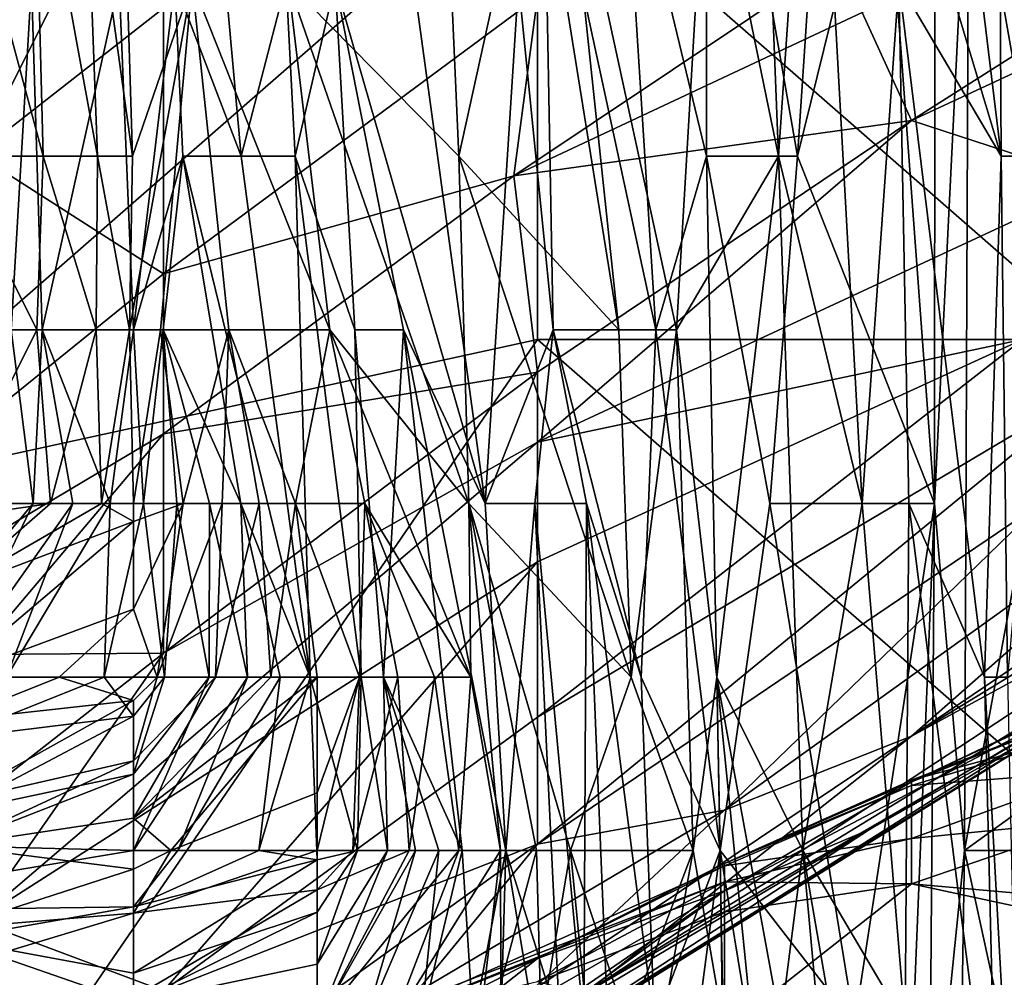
# Model space of a CAD drawing. Extents: x -1.1 to 1.1, y -0.36 to 0.36.
# Tile 104 of 256: x -0.9284 to -0.9048, y 0.1924 to 0.2153. Entities that reach past the tile are written whole.
import ezdxf

# ---------------------------------------------------------------- set-up
doc = ezdxf.new("R2010")
doc.units = 0

msp = doc.modelspace()

# ---------------------------------------------------------------- linework, layer by layer
for points in [[(-0.907428, 0.23276, 0.116607), (-0.904917, 0.21201, 0.131635), (-0.907411, 0.22031, 0.116607)], [(-0.907428, 0.23276, 0.116607), (-0.904958, 0.22031, 0.131635), (-0.904917, 0.21201, 0.131635)], [(-0.928578, 0.207859, 0.056493), (-0.928093, 0.21616, 0.06025), (-0.931478, 0.22861, 0.045221)], [(-0.924204, 0.22446, 0.082792), (-0.92467, 0.21616, 0.079035), (-0.923083, 0.21201, 0.08655)], [(-0.923083, 0.21201, 0.08655), (-0.922002, 0.21616, 0.094064), (-0.924204, 0.22446, 0.082792)], [(-0.918427, 0.22446, 0.056493), (-0.917881, 0.21201, 0.056493), (-0.921961, 0.21616, 0.037707)], [(-0.916053, 0.22031, 0.067764), (-0.917881, 0.21201, 0.056493), (-0.918427, 0.22446, 0.056493)], [(-0.913961, 0.22031, 0.142906), (-0.911959, 0.21201, 0.154178), (-0.911946, 0.22446, 0.154178)], [(-0.911959, 0.21201, 0.154178), (-0.909783, 0.21201, 0.165449), (-0.911946, 0.22446, 0.154178)], [(-0.908957, 0.22446, 0.169206), (-0.911946, 0.22446, 0.154178), (-0.909783, 0.21201, 0.165449)], [(-0.910238, 0.21201, 0.097821), (-0.910563, 0.22031, 0.097821), (-0.909386, 0.22446, 0.105335)], [(-0.909386, 0.22446, 0.105335), (-0.908239, 0.203709, 0.109092), (-0.910238, 0.21201, 0.097821)], [(-0.908957, 0.22446, 0.169206), (-0.909783, 0.21201, 0.165449), (-0.907731, 0.22031, 0.176721)], [(-0.908239, 0.203709, 0.109092), (-0.909386, 0.22446, 0.105335), (-0.907363, 0.21616, 0.116607)], [(-0.908235, 0.215443, 0.658987), (-0.907054, 0.212861, 0.651175), (-0.893641, 0.221385, 0.651175)], [(-0.893641, 0.221385, 0.651175), (-0.907054, 0.212861, 0.651175), (-0.88917, 0.221175, 0.643362)], [(-0.907054, 0.212861, 0.651175), (-0.902583, 0.2114, 0.639456), (-0.88917, 0.221175, 0.643362)], [(-0.930042, 0.22031, 0.007266), (-0.928028, 0.22031, 0.011407), (-0.92781, 0.21201, 0.011407)], [(-0.930042, 0.22031, 0.007266), (-0.92781, 0.21201, 0.011407), (-0.930042, 0.21201, 0.007505)], [(-0.926511, 0.21201, 0.015164), (-0.928028, 0.22031, 0.011407), (-0.926829, 0.22031, 0.015164)], [(-0.928028, 0.22031, 0.011407), (-0.926511, 0.21201, 0.015164), (-0.92781, 0.21201, 0.011407)], [(-0.926829, 0.22031, 0.015164), (-0.925937, 0.22031, 0.018921), (-0.925675, 0.21201, 0.018921)], [(-0.926829, 0.22031, 0.015164), (-0.925675, 0.21201, 0.018921), (-0.926511, 0.21201, 0.015164)], [(-0.925937, 0.22031, 0.018921), (-0.924254, 0.21616, 0.026436), (-0.925675, 0.21201, 0.018921)], [(-0.916053, 0.22031, 0.067764), (-0.914055, 0.207859, 0.075278), (-0.917881, 0.21201, 0.056493)], [(-0.915857, 0.22031, 0.131635), (-0.916453, 0.21616, 0.127878), (-0.915626, 0.207859, 0.131635)], [(-0.916053, 0.22031, 0.067764), (-0.915375, 0.22031, 0.071521), (-0.914055, 0.207859, 0.075278)], [(-0.913961, 0.22031, 0.142906), (-0.915857, 0.22031, 0.131635), (-0.913165, 0.207859, 0.146664)], [(-0.915626, 0.207859, 0.131635), (-0.913165, 0.207859, 0.146664), (-0.915857, 0.22031, 0.131635)], [(-0.915375, 0.22031, 0.071521), (-0.91194, 0.22031, 0.090307), (-0.912673, 0.207859, 0.082792)], [(-0.915375, 0.22031, 0.071521), (-0.912673, 0.207859, 0.082792), (-0.914055, 0.207859, 0.075278)], [(-0.913165, 0.207859, 0.146664), (-0.911959, 0.21201, 0.154178), (-0.913961, 0.22031, 0.142906)], [(-0.910238, 0.21201, 0.097821), (-0.912673, 0.207859, 0.082792), (-0.91194, 0.22031, 0.090307)], [(-0.91194, 0.22031, 0.090307), (-0.910563, 0.22031, 0.097821), (-0.910238, 0.21201, 0.097821)], [(-0.907731, 0.22031, 0.176721), (-0.909783, 0.21201, 0.165449), (-0.906509, 0.203709, 0.184235)], [(-0.906509, 0.203709, 0.184235), (-0.906501, 0.21616, 0.184235), (-0.907731, 0.22031, 0.176721)], [(-0.904917, 0.21201, 0.131635), (-0.907363, 0.21616, 0.116607), (-0.907411, 0.22031, 0.116607)], [(-0.906509, 0.203709, 0.184235), (-0.905683, 0.22031, 0.187992), (-0.906501, 0.21616, 0.184235)], [(-0.905683, 0.22031, 0.187992), (-0.906509, 0.203709, 0.184235), (-0.905786, 0.195409, 0.187992)], [(-0.905786, 0.195409, 0.187992), (-0.903492, 0.207859, 0.191749), (-0.905683, 0.22031, 0.187992)], [(-0.903492, 0.207859, 0.191749), (-0.903704, 0.22031, 0.191665), (-0.905683, 0.22031, 0.187992)], [(-0.901056, 0.22031, 0.154178), (-0.903654, 0.21201, 0.139149), (-0.904958, 0.22031, 0.131635)], [(-0.904958, 0.22031, 0.131635), (-0.903654, 0.21201, 0.139149), (-0.904917, 0.21201, 0.131635)], [(-0.915996, 0.219349, 0.267047), (-0.915996, 0.20763, 0.266678), (-0.93388, 0.203724, 0.266465)], [(-0.93388, 0.203724, 0.266465), (-0.929409, 0.215443, 0.266942), (-0.915996, 0.219349, 0.267047)], [(-0.925733, 0.219349, 0.690237), (-0.930686, 0.215443, 0.690237), (-0.929409, 0.212054, 0.682425)], [(-0.929409, 0.212054, 0.682425), (-0.924938, 0.215547, 0.682425), (-0.925733, 0.219349, 0.690237)], [(-0.915996, 0.219349, 0.267047), (-0.893641, 0.219349, 0.267156), (-0.902583, 0.20763, 0.266855)], [(-0.902583, 0.20763, 0.266855), (-0.915996, 0.20763, 0.266678), (-0.915996, 0.219349, 0.267047)], [(-0.916561, 0.211537, 0.662894), (-0.907054, 0.217898, 0.662894), (-0.915996, 0.21582, 0.670706)], [(-0.916561, 0.211537, 0.662894), (-0.908235, 0.215443, 0.658987), (-0.907054, 0.217898, 0.662894)], [(-0.928093, 0.21616, 0.06025), (-0.928578, 0.207859, 0.056493), (-0.927835, 0.207859, 0.06025)], [(-0.928093, 0.21616, 0.06025), (-0.927835, 0.207859, 0.06025), (-0.925999, 0.21616, 0.071521)], [(-0.925999, 0.21616, 0.071521), (-0.927835, 0.207859, 0.06025), (-0.925653, 0.207859, 0.071521)], [(-0.92467, 0.21616, 0.079035), (-0.925999, 0.21616, 0.071521), (-0.925653, 0.207859, 0.071521)], [(-0.924254, 0.21616, 0.026436), (-0.925012, 0.207859, 0.022678), (-0.925749, 0.207859, 0.018921)], [(-0.925749, 0.207859, 0.018921), (-0.925675, 0.21201, 0.018921), (-0.924254, 0.21616, 0.026436)], [(-0.925653, 0.207859, 0.071521), (-0.924471, 0.21201, 0.079035), (-0.92467, 0.21616, 0.079035)], [(-0.924254, 0.21616, 0.026436), (-0.923379, 0.207859, 0.030193), (-0.925012, 0.207859, 0.022678)], [(-0.92467, 0.21616, 0.079035), (-0.924471, 0.21201, 0.079035), (-0.923083, 0.21201, 0.08655)], [(-0.920958, 0.207859, 0.041464), (-0.924254, 0.21616, 0.026436), (-0.921961, 0.21616, 0.037707)], [(-0.920958, 0.207859, 0.041464), (-0.923379, 0.207859, 0.030193), (-0.924254, 0.21616, 0.026436)], [(-0.922002, 0.21616, 0.094064), (-0.923083, 0.21201, 0.08655), (-0.921793, 0.21201, 0.094064)], [(-0.922002, 0.21616, 0.094064), (-0.921793, 0.21201, 0.094064), (-0.920833, 0.21616, 0.101578)], [(-0.917881, 0.21201, 0.056493), (-0.917637, 0.203709, 0.056493), (-0.921961, 0.21616, 0.037707)], [(-0.921961, 0.21616, 0.037707), (-0.917637, 0.203709, 0.056493), (-0.920958, 0.207859, 0.041464)], [(-0.920833, 0.21616, 0.101578), (-0.921793, 0.21201, 0.094064), (-0.920366, 0.207859, 0.101578)], [(-0.918952, 0.21616, 0.112849), (-0.920833, 0.21616, 0.101578), (-0.917247, 0.203709, 0.120364)], [(-0.920833, 0.21616, 0.101578), (-0.9192, 0.207859, 0.109092), (-0.917247, 0.203709, 0.120364)], [(-0.920366, 0.207859, 0.101578), (-0.9192, 0.207859, 0.109092), (-0.920833, 0.21616, 0.101578)], [(-0.916453, 0.21616, 0.127878), (-0.918952, 0.21616, 0.112849), (-0.917247, 0.203709, 0.120364)], [(-0.916453, 0.21616, 0.127878), (-0.917247, 0.203709, 0.120364), (-0.915626, 0.207859, 0.131635)], [(-0.907363, 0.21616, 0.116607), (-0.907122, 0.203709, 0.116607), (-0.908239, 0.203709, 0.109092)], [(-0.905308, 0.199559, 0.127878), (-0.907363, 0.21616, 0.116607), (-0.904917, 0.21201, 0.131635)], [(-0.907363, 0.21616, 0.116607), (-0.905308, 0.199559, 0.127878), (-0.907122, 0.203709, 0.116607)], [(-0.916561, 0.211537, 0.662894), (-0.915996, 0.21582, 0.670706), (-0.924938, 0.209197, 0.670706)], [(-0.924938, 0.215547, 0.682425), (-0.924938, 0.209197, 0.670706), (-0.915996, 0.21582, 0.670706)], [(-0.924938, 0.209197, 0.670706), (-0.924938, 0.215547, 0.682425), (-0.929409, 0.212054, 0.682425)], [(-0.908235, 0.215443, 0.658987), (-0.916561, 0.211537, 0.662894), (-0.907054, 0.212861, 0.651175)], [(-0.916561, 0.211537, 0.662894), (-0.915996, 0.206844, 0.651175), (-0.907054, 0.212861, 0.651175)], [(-0.915996, 0.205169, 0.647269), (-0.902583, 0.2114, 0.639456), (-0.907054, 0.212861, 0.651175)], [(-0.915996, 0.206844, 0.651175), (-0.915996, 0.205169, 0.647269), (-0.907054, 0.212861, 0.651175)], [(-0.929409, 0.212054, 0.682425), (-0.942822, 0.194719, 0.670706), (-0.924938, 0.209197, 0.670706)], [(-0.930042, 0.21201, 0.007505), (-0.927966, 0.207859, 0.011407), (-0.930408, 0.207859, 0.00765)], [(-0.927966, 0.207859, 0.011407), (-0.930042, 0.21201, 0.007505), (-0.92781, 0.21201, 0.011407)], [(-0.92781, 0.21201, 0.011407), (-0.926544, 0.207859, 0.015164), (-0.927966, 0.207859, 0.011407)], [(-0.92781, 0.21201, 0.011407), (-0.926511, 0.21201, 0.015164), (-0.926544, 0.207859, 0.015164)], [(-0.926511, 0.21201, 0.015164), (-0.925749, 0.207859, 0.018921), (-0.926544, 0.207859, 0.015164)], [(-0.926511, 0.21201, 0.015164), (-0.925675, 0.21201, 0.018921), (-0.925749, 0.207859, 0.018921)], [(-0.924471, 0.21201, 0.079035), (-0.925653, 0.207859, 0.071521), (-0.924944, 0.207859, 0.075278)], [(-0.924471, 0.21201, 0.079035), (-0.924944, 0.207859, 0.075278), (-0.923091, 0.203709, 0.082792)], [(-0.923083, 0.21201, 0.08655), (-0.924471, 0.21201, 0.079035), (-0.921434, 0.199559, 0.090307)], [(-0.923091, 0.203709, 0.082792), (-0.921434, 0.199559, 0.090307), (-0.924471, 0.21201, 0.079035)], [(-0.921793, 0.21201, 0.094064), (-0.923083, 0.21201, 0.08655), (-0.921434, 0.199559, 0.090307)], [(-0.920366, 0.207859, 0.101578), (-0.921793, 0.21201, 0.094064), (-0.920211, 0.199559, 0.097821)], [(-0.921434, 0.199559, 0.090307), (-0.920211, 0.199559, 0.097821), (-0.921793, 0.21201, 0.094064)], [(-0.913761, 0.199559, 0.075278), (-0.917881, 0.21201, 0.056493), (-0.914055, 0.207859, 0.075278)], [(-0.917881, 0.21201, 0.056493), (-0.913761, 0.199559, 0.075278), (-0.917637, 0.203709, 0.056493)], [(-0.911959, 0.21201, 0.154178), (-0.913165, 0.207859, 0.146664), (-0.911628, 0.195409, 0.154178)], [(-0.911712, 0.199559, 0.08655), (-0.912673, 0.207859, 0.082792), (-0.910238, 0.21201, 0.097821)], [(-0.909783, 0.21201, 0.165449), (-0.911959, 0.21201, 0.154178), (-0.910442, 0.203709, 0.161692)], [(-0.911628, 0.195409, 0.154178), (-0.910442, 0.203709, 0.161692), (-0.911959, 0.21201, 0.154178)], [(-0.910238, 0.21201, 0.097821), (-0.909654, 0.195409, 0.097821), (-0.911712, 0.199559, 0.08655)], [(-0.910442, 0.203709, 0.161692), (-0.906509, 0.203709, 0.184235), (-0.909783, 0.21201, 0.165449)], [(-0.910238, 0.21201, 0.097821), (-0.908239, 0.203709, 0.109092), (-0.909654, 0.195409, 0.097821)], [(-0.904917, 0.21201, 0.131635), (-0.904759, 0.199559, 0.131635), (-0.905308, 0.199559, 0.127878)], [(-0.904917, 0.21201, 0.131635), (-0.903654, 0.21201, 0.139149), (-0.904759, 0.199559, 0.131635)], [(-0.916561, 0.211537, 0.662894), (-0.924938, 0.205371, 0.662894), (-0.915996, 0.206844, 0.651175)], [(-0.924938, 0.205371, 0.662894), (-0.916561, 0.211537, 0.662894), (-0.924938, 0.209197, 0.670706)], [(-0.902583, 0.2114, 0.639456), (-0.915996, 0.205169, 0.647269), (-0.904405, 0.20763, 0.631644)], [(-0.907054, 0.198145, 0.596487), (-0.88917, 0.210234, 0.600394), (-0.898112, 0.206016, 0.608206)], [(-0.88917, 0.210234, 0.600394), (-0.907054, 0.198145, 0.596487), (-0.893641, 0.20632, 0.592581)], [(-0.924938, 0.209197, 0.670706), (-0.942822, 0.194719, 0.670706), (-0.924938, 0.205371, 0.662894)], [(-0.930042, 0.203709, 0.010884), (-0.930408, 0.207859, 0.00765), (-0.927966, 0.207859, 0.011407)], [(-0.927638, 0.203709, 0.015164), (-0.930042, 0.203709, 0.010884), (-0.927966, 0.207859, 0.011407)], [(-0.929201, 0.203709, 0.056493), (-0.928052, 0.203709, 0.06025), (-0.928578, 0.207859, 0.056493)], [(-0.927835, 0.207859, 0.06025), (-0.928578, 0.207859, 0.056493), (-0.928052, 0.203709, 0.06025)], [(-0.928052, 0.203709, 0.06025), (-0.927107, 0.203709, 0.064007), (-0.927835, 0.207859, 0.06025)], [(-0.927638, 0.203709, 0.015164), (-0.927966, 0.207859, 0.011407), (-0.926544, 0.207859, 0.015164)], [(-0.925653, 0.207859, 0.071521), (-0.927835, 0.207859, 0.06025), (-0.926216, 0.203709, 0.067764)], [(-0.927107, 0.203709, 0.064007), (-0.926216, 0.203709, 0.067764), (-0.927835, 0.207859, 0.06025)], [(-0.926544, 0.207859, 0.015164), (-0.92642, 0.203709, 0.018921), (-0.927638, 0.203709, 0.015164)], [(-0.92642, 0.203709, 0.018921), (-0.926544, 0.207859, 0.015164), (-0.925749, 0.207859, 0.018921)], [(-0.925652, 0.203709, 0.021719), (-0.92642, 0.203709, 0.018921), (-0.925749, 0.207859, 0.018921)], [(-0.925653, 0.207859, 0.071521), (-0.926216, 0.203709, 0.067764), (-0.925418, 0.203709, 0.071521)], [(-0.925652, 0.203709, 0.021719), (-0.925749, 0.207859, 0.018921), (-0.925012, 0.207859, 0.022678)], [(-0.924944, 0.207859, 0.075278), (-0.925653, 0.207859, 0.071521), (-0.925418, 0.203709, 0.071521)], [(-0.925012, 0.207859, 0.022678), (-0.924467, 0.203709, 0.026436), (-0.925652, 0.203709, 0.021719)], [(-0.925418, 0.203709, 0.071521), (-0.92462, 0.203709, 0.075278), (-0.924944, 0.207859, 0.075278)], [(-0.925012, 0.207859, 0.022678), (-0.923379, 0.207859, 0.030193), (-0.924467, 0.203709, 0.026436)], [(-0.92384, 0.203709, 0.079035), (-0.923091, 0.203709, 0.082792), (-0.924944, 0.207859, 0.075278)], [(-0.92462, 0.203709, 0.075278), (-0.92384, 0.203709, 0.079035), (-0.924944, 0.207859, 0.075278)], [(-0.923379, 0.207859, 0.030193), (-0.923537, 0.203709, 0.030193), (-0.924467, 0.203709, 0.026436)], [(-0.923379, 0.207859, 0.030193), (-0.922653, 0.203709, 0.03395), (-0.923537, 0.203709, 0.030193)], [(-0.920958, 0.207859, 0.041464), (-0.921778, 0.203709, 0.037707), (-0.923379, 0.207859, 0.030193)], [(-0.923379, 0.207859, 0.030193), (-0.921778, 0.203709, 0.037707), (-0.922653, 0.203709, 0.03395)], [(-0.920958, 0.207859, 0.041464), (-0.920123, 0.203709, 0.045221), (-0.921778, 0.203709, 0.037707)], [(-0.917637, 0.203709, 0.056493), (-0.917591, 0.199559, 0.056493), (-0.920958, 0.207859, 0.041464)], [(-0.917591, 0.199559, 0.056493), (-0.920123, 0.203709, 0.045221), (-0.920958, 0.207859, 0.041464)], [(-0.9192, 0.207859, 0.109092), (-0.920366, 0.207859, 0.101578), (-0.919676, 0.199559, 0.101578)], [(-0.920366, 0.207859, 0.101578), (-0.920211, 0.199559, 0.097821), (-0.919676, 0.199559, 0.101578)], [(-0.9192, 0.207859, 0.109092), (-0.919676, 0.199559, 0.101578), (-0.917794, 0.195409, 0.112849)], [(-0.917247, 0.203709, 0.120364), (-0.9192, 0.207859, 0.109092), (-0.916753, 0.195409, 0.120364)], [(-0.9192, 0.207859, 0.109092), (-0.917794, 0.195409, 0.112849), (-0.916753, 0.195409, 0.120364)], [(-0.915626, 0.207859, 0.131635), (-0.917247, 0.203709, 0.120364), (-0.916057, 0.203709, 0.127878)], [(-0.916057, 0.203709, 0.127878), (-0.914823, 0.203709, 0.135392), (-0.915626, 0.207859, 0.131635)], [(-0.913165, 0.207859, 0.146664), (-0.915626, 0.207859, 0.131635), (-0.913516, 0.199559, 0.142906)], [(-0.913516, 0.199559, 0.142906), (-0.915626, 0.207859, 0.131635), (-0.914823, 0.203709, 0.135392)], [(-0.913761, 0.199559, 0.075278), (-0.914055, 0.207859, 0.075278), (-0.912673, 0.207859, 0.082792)], [(-0.912673, 0.207859, 0.082792), (-0.912275, 0.195409, 0.082792), (-0.913761, 0.199559, 0.075278)], [(-0.913516, 0.199559, 0.142906), (-0.911628, 0.195409, 0.154178), (-0.913165, 0.207859, 0.146664)], [(-0.912275, 0.195409, 0.082792), (-0.912673, 0.207859, 0.082792), (-0.911712, 0.199559, 0.08655)], [(-0.903492, 0.207859, 0.191749), (-0.905786, 0.195409, 0.187992), (-0.900044, 0.199559, 0.195506)], [(-0.915996, 0.20763, 0.266678), (-0.929409, 0.188099, 0.266305), (-0.93388, 0.203724, 0.266465)], [(-0.893641, 0.188099, 0.266627), (-0.929409, 0.188099, 0.266305), (-0.915996, 0.20763, 0.266678)], [(-0.904405, 0.20763, 0.631644), (-0.915996, 0.1986, 0.627737), (-0.902583, 0.206561, 0.623831)], [(-0.915996, 0.20231, 0.639456), (-0.904405, 0.20763, 0.631644), (-0.915996, 0.205169, 0.647269)], [(-0.915996, 0.20231, 0.639456), (-0.915996, 0.1986, 0.627737), (-0.904405, 0.20763, 0.631644)], [(-0.902583, 0.20763, 0.266855), (-0.893641, 0.188099, 0.266627), (-0.915996, 0.20763, 0.266678)], [(-0.915996, 0.206844, 0.651175), (-0.924938, 0.20013, 0.651175), (-0.915996, 0.205169, 0.647269)], [(-0.924938, 0.20013, 0.651175), (-0.915996, 0.206844, 0.651175), (-0.924938, 0.205371, 0.662894)], [(-0.915996, 0.1986, 0.627737), (-0.915996, 0.195566, 0.616019), (-0.902583, 0.206561, 0.623831)], [(-0.902583, 0.206561, 0.623831), (-0.915996, 0.195566, 0.616019), (-0.903941, 0.203724, 0.616019)], [(-0.907054, 0.198145, 0.596487), (-0.898112, 0.203016, 0.588675), (-0.893641, 0.20632, 0.592581)], [(-0.907054, 0.198145, 0.596487), (-0.898112, 0.206016, 0.608206), (-0.911525, 0.196374, 0.6043)], [(-0.903941, 0.203724, 0.616019), (-0.911525, 0.196374, 0.6043), (-0.898112, 0.206016, 0.608206)], [(-0.942822, 0.194719, 0.670706), (-0.929409, 0.200097, 0.658987), (-0.924938, 0.205371, 0.662894)], [(-0.924938, 0.205371, 0.662894), (-0.929409, 0.200097, 0.658987), (-0.924938, 0.20013, 0.651175)], [(-0.929409, 0.193731, 0.643362), (-0.915996, 0.20231, 0.639456), (-0.915996, 0.205169, 0.647269)], [(-0.924938, 0.20013, 0.651175), (-0.929409, 0.193731, 0.643362), (-0.915996, 0.205169, 0.647269)], [(-0.92642, 0.203709, 0.018921), (-0.930042, 0.201615, 0.015164), (-0.927638, 0.203709, 0.015164)], [(-0.927638, 0.203709, 0.015164), (-0.930042, 0.201615, 0.015164), (-0.930042, 0.203354, 0.011407)], [(-0.930042, 0.203354, 0.011407), (-0.930042, 0.203709, 0.010884), (-0.927638, 0.203709, 0.015164)], [(-0.927107, 0.203709, 0.064007), (-0.930042, 0.199559, 0.065583), (-0.928689, 0.199559, 0.067764)], [(-0.930042, 0.199559, 0.065583), (-0.927107, 0.203709, 0.064007), (-0.928052, 0.203709, 0.06025)], [(-0.928052, 0.203709, 0.06025), (-0.930042, 0.201347, 0.06025), (-0.930042, 0.199559, 0.065583)], [(-0.930042, 0.201347, 0.06025), (-0.928052, 0.203709, 0.06025), (-0.929201, 0.203709, 0.056493)], [(-0.925652, 0.203275, 0.022678), (-0.930042, 0.201615, 0.015164), (-0.92642, 0.203709, 0.018921)], [(-0.926216, 0.203709, 0.067764), (-0.928689, 0.199559, 0.067764), (-0.926357, 0.199559, 0.071521)], [(-0.927107, 0.203709, 0.064007), (-0.928689, 0.199559, 0.067764), (-0.926216, 0.203709, 0.067764)], [(-0.925652, 0.203709, 0.021719), (-0.925652, 0.203275, 0.022678), (-0.92642, 0.203709, 0.018921)], [(-0.925418, 0.203709, 0.071521), (-0.926357, 0.199559, 0.071521), (-0.924913, 0.199559, 0.075278)], [(-0.926357, 0.199559, 0.071521), (-0.925418, 0.203709, 0.071521), (-0.926216, 0.203709, 0.067764)], [(-0.925652, 0.201183, 0.026436), (-0.924467, 0.203709, 0.026436), (-0.925085, 0.199559, 0.030193)], [(-0.925652, 0.203275, 0.022678), (-0.924467, 0.203709, 0.026436), (-0.925652, 0.201183, 0.026436)], [(-0.925652, 0.203709, 0.021719), (-0.924467, 0.203709, 0.026436), (-0.925652, 0.203275, 0.022678)], [(-0.92462, 0.203709, 0.075278), (-0.925418, 0.203709, 0.071521), (-0.924913, 0.199559, 0.075278)], [(-0.925085, 0.199559, 0.030193), (-0.923537, 0.203709, 0.030193), (-0.923691, 0.199559, 0.03395)], [(-0.924467, 0.203709, 0.026436), (-0.923537, 0.203709, 0.030193), (-0.925085, 0.199559, 0.030193)], [(-0.924913, 0.199559, 0.075278), (-0.923847, 0.199559, 0.079035), (-0.92462, 0.203709, 0.075278)], [(-0.92384, 0.203709, 0.079035), (-0.92462, 0.203709, 0.075278), (-0.923847, 0.199559, 0.079035)], [(-0.923847, 0.199559, 0.079035), (-0.922926, 0.199559, 0.082792), (-0.92384, 0.203709, 0.079035)], [(-0.923091, 0.203709, 0.082792), (-0.92384, 0.203709, 0.079035), (-0.922926, 0.199559, 0.082792)], [(-0.922653, 0.203709, 0.03395), (-0.922371, 0.199559, 0.037707), (-0.923691, 0.199559, 0.03395)], [(-0.922653, 0.203709, 0.03395), (-0.923691, 0.199559, 0.03395), (-0.923537, 0.203709, 0.030193)], [(-0.923091, 0.203709, 0.082792), (-0.922145, 0.199559, 0.08655), (-0.921434, 0.199559, 0.090307)], [(-0.922926, 0.199559, 0.082792), (-0.922145, 0.199559, 0.08655), (-0.923091, 0.203709, 0.082792)], [(-0.922653, 0.203709, 0.03395), (-0.921778, 0.203709, 0.037707), (-0.922371, 0.199559, 0.037707)], [(-0.921262, 0.199559, 0.041323), (-0.922371, 0.199559, 0.037707), (-0.921778, 0.203709, 0.037707)], [(-0.921778, 0.203709, 0.037707), (-0.920252, 0.199559, 0.045221), (-0.921262, 0.199559, 0.041323)], [(-0.920123, 0.203709, 0.045221), (-0.920252, 0.199559, 0.045221), (-0.921778, 0.203709, 0.037707)], [(-0.920123, 0.203709, 0.045221), (-0.919337, 0.199559, 0.048978), (-0.920252, 0.199559, 0.045221)], [(-0.917591, 0.199559, 0.056493), (-0.918463, 0.199559, 0.052735), (-0.920123, 0.203709, 0.045221)], [(-0.920123, 0.203709, 0.045221), (-0.918463, 0.199559, 0.052735), (-0.919337, 0.199559, 0.048978)], [(-0.913761, 0.199559, 0.075278), (-0.915207, 0.195409, 0.067764), (-0.917637, 0.203709, 0.056493)], [(-0.917637, 0.203709, 0.056493), (-0.915207, 0.195409, 0.067764), (-0.916021, 0.195409, 0.064007)], [(-0.917637, 0.203709, 0.056493), (-0.916021, 0.195409, 0.064007), (-0.91688, 0.195409, 0.06025)], [(-0.91688, 0.195409, 0.06025), (-0.917591, 0.199559, 0.056493), (-0.917637, 0.203709, 0.056493)], [(-0.916753, 0.195409, 0.120364), (-0.916057, 0.203709, 0.127878), (-0.917247, 0.203709, 0.120364)], [(-0.916057, 0.203709, 0.127878), (-0.916753, 0.195409, 0.120364), (-0.915462, 0.191259, 0.127878)], [(-0.914823, 0.203709, 0.135392), (-0.916057, 0.203709, 0.127878), (-0.914886, 0.191259, 0.131635)], [(-0.915462, 0.191259, 0.127878), (-0.914886, 0.191259, 0.131635), (-0.916057, 0.203709, 0.127878)], [(-0.903941, 0.203724, 0.616019), (-0.915996, 0.195566, 0.616019), (-0.911525, 0.196374, 0.6043)], [(-0.914823, 0.203709, 0.135392), (-0.914886, 0.191259, 0.131635), (-0.914318, 0.191259, 0.135392)], [(-0.913516, 0.199559, 0.142906), (-0.914823, 0.203709, 0.135392), (-0.913199, 0.191259, 0.142906)], [(-0.914318, 0.191259, 0.135392), (-0.913199, 0.191259, 0.142906), (-0.914823, 0.203709, 0.135392)], [(-0.911628, 0.195409, 0.154178), (-0.90842, 0.191259, 0.172963), (-0.910442, 0.203709, 0.161692)], [(-0.906509, 0.203709, 0.184235), (-0.910442, 0.203709, 0.161692), (-0.90842, 0.191259, 0.172963)], [(-0.908239, 0.203709, 0.109092), (-0.907211, 0.191259, 0.112849), (-0.909654, 0.195409, 0.097821)], [(-0.906509, 0.203709, 0.184235), (-0.90842, 0.191259, 0.172963), (-0.907188, 0.187109, 0.180478)], [(-0.908239, 0.203709, 0.109092), (-0.907122, 0.203709, 0.116607), (-0.907211, 0.191259, 0.112849)], [(-0.907122, 0.203709, 0.116607), (-0.90501, 0.187109, 0.127878), (-0.907211, 0.191259, 0.112849)], [(-0.906509, 0.203709, 0.184235), (-0.907188, 0.187109, 0.180478), (-0.906634, 0.187109, 0.184235)], [(-0.907122, 0.203709, 0.116607), (-0.905308, 0.199559, 0.127878), (-0.90501, 0.187109, 0.127878)], [(-0.906634, 0.187109, 0.184235), (-0.905786, 0.195409, 0.187992), (-0.906509, 0.203709, 0.184235)], [(-0.930042, 0.199559, 0.022153), (-0.925652, 0.203275, 0.022678), (-0.925652, 0.201183, 0.026436)], [(-0.925652, 0.203275, 0.022678), (-0.930042, 0.199559, 0.022153), (-0.930042, 0.201615, 0.015164)], [(-0.914855, 0.192005, 0.588675), (-0.898112, 0.20224, 0.580862), (-0.898112, 0.203016, 0.588675)], [(-0.914855, 0.192005, 0.588675), (-0.898112, 0.203016, 0.588675), (-0.907054, 0.198145, 0.596487)], [(-0.924938, 0.192058, 0.627737), (-0.915996, 0.20231, 0.639456), (-0.929409, 0.193731, 0.643362)], [(-0.924938, 0.192058, 0.627737), (-0.915996, 0.1986, 0.627737), (-0.915996, 0.20231, 0.639456)], [(-0.898112, 0.20224, 0.580862), (-0.914855, 0.192005, 0.588675), (-0.902583, 0.199123, 0.57305)], [(-0.930042, 0.199559, 0.022153), (-0.925652, 0.201183, 0.026436), (-0.927432, 0.199559, 0.026436)], [(-0.927432, 0.199559, 0.026436), (-0.925652, 0.201183, 0.026436), (-0.925085, 0.199559, 0.030193)], [(-0.902583, 0.199172, 0.549612), (-0.907054, 0.197052, 0.5418), (-0.898112, 0.20123, 0.549612)], [(-0.907054, 0.197052, 0.5418), (-0.902583, 0.198841, 0.537894), (-0.898112, 0.20123, 0.549612)], [(-0.929409, 0.200097, 0.658987), (-0.935329, 0.192005, 0.651175), (-0.924938, 0.20013, 0.651175)], [(-0.929409, 0.193731, 0.643362), (-0.924938, 0.20013, 0.651175), (-0.935329, 0.192005, 0.651175)], [(-0.925652, 0.198999, 0.030193), (-0.930042, 0.198515, 0.026436), (-0.927432, 0.199559, 0.026436)], [(-0.927432, 0.199559, 0.026436), (-0.930042, 0.198515, 0.026436), (-0.930042, 0.199559, 0.022153)], [(-0.926357, 0.199559, 0.071521), (-0.930042, 0.198084, 0.071521), (-0.925652, 0.198623, 0.075278)], [(-0.928689, 0.199559, 0.067764), (-0.930042, 0.198084, 0.071521), (-0.926357, 0.199559, 0.071521)], [(-0.925085, 0.199559, 0.030193), (-0.925652, 0.198999, 0.030193), (-0.927432, 0.199559, 0.026436)], [(-0.926357, 0.199559, 0.071521), (-0.925652, 0.198623, 0.075278), (-0.924913, 0.199559, 0.075278)], [(-0.921262, 0.199559, 0.041323), (-0.925652, 0.196189, 0.037707), (-0.922371, 0.199559, 0.037707)], [(-0.923691, 0.199559, 0.03395), (-0.922371, 0.199559, 0.037707), (-0.925652, 0.196189, 0.037707)], [(-0.925652, 0.197559, 0.03395), (-0.923691, 0.199559, 0.03395), (-0.925652, 0.196189, 0.037707)], [(-0.925085, 0.199559, 0.030193), (-0.923691, 0.199559, 0.03395), (-0.925652, 0.197559, 0.03395)], [(-0.925652, 0.198999, 0.030193), (-0.925085, 0.199559, 0.030193), (-0.925652, 0.197559, 0.03395)], [(-0.925652, 0.195409, 0.084354), (-0.924592, 0.195409, 0.08655), (-0.922926, 0.199559, 0.082792)], [(-0.925652, 0.195409, 0.084354), (-0.922926, 0.199559, 0.082792), (-0.923847, 0.199559, 0.079035)], [(-0.923847, 0.199559, 0.079035), (-0.925652, 0.197238, 0.079035), (-0.925652, 0.195409, 0.084354)], [(-0.925652, 0.197238, 0.079035), (-0.923847, 0.199559, 0.079035), (-0.924913, 0.199559, 0.075278)], [(-0.924913, 0.199559, 0.075278), (-0.925652, 0.198623, 0.075278), (-0.925652, 0.197238, 0.079035)], [(-0.925652, 0.196189, 0.037707), (-0.921262, 0.199559, 0.041323), (-0.924765, 0.195409, 0.041464)], [(-0.921262, 0.196787, 0.045221), (-0.924765, 0.195409, 0.041464), (-0.921262, 0.199559, 0.041323)], [(-0.92266, 0.195409, 0.090307), (-0.922145, 0.199559, 0.08655), (-0.924592, 0.195409, 0.08655)], [(-0.922926, 0.199559, 0.082792), (-0.924592, 0.195409, 0.08655), (-0.922145, 0.199559, 0.08655)], [(-0.922145, 0.199559, 0.08655), (-0.92266, 0.195409, 0.090307), (-0.921434, 0.199559, 0.090307)], [(-0.921434, 0.199559, 0.090307), (-0.92266, 0.195409, 0.090307), (-0.921262, 0.195191, 0.094064)], [(-0.920211, 0.199559, 0.097821), (-0.921434, 0.199559, 0.090307), (-0.9203, 0.195409, 0.097821)], [(-0.921262, 0.195191, 0.094064), (-0.9203, 0.195409, 0.097821), (-0.921434, 0.199559, 0.090307)], [(-0.921262, 0.195409, 0.046738), (-0.920252, 0.199559, 0.045221), (-0.920411, 0.195409, 0.048978)], [(-0.921262, 0.196787, 0.045221), (-0.920252, 0.199559, 0.045221), (-0.921262, 0.195409, 0.046738)], [(-0.921262, 0.199559, 0.041323), (-0.920252, 0.199559, 0.045221), (-0.921262, 0.196787, 0.045221)], [(-0.919337, 0.199559, 0.048978), (-0.919061, 0.195409, 0.052735), (-0.920411, 0.195409, 0.048978)], [(-0.920252, 0.199559, 0.045221), (-0.919337, 0.199559, 0.048978), (-0.920411, 0.195409, 0.048978)], [(-0.9203, 0.195409, 0.097821), (-0.919583, 0.195409, 0.101578), (-0.920211, 0.199559, 0.097821)], [(-0.919676, 0.199559, 0.101578), (-0.920211, 0.199559, 0.097821), (-0.919583, 0.195409, 0.101578)], [(-0.919676, 0.199559, 0.101578), (-0.918358, 0.195409, 0.109092), (-0.917794, 0.195409, 0.112849)], [(-0.918914, 0.195409, 0.105335), (-0.918358, 0.195409, 0.109092), (-0.919676, 0.199559, 0.101578)], [(-0.919583, 0.195409, 0.101578), (-0.918914, 0.195409, 0.105335), (-0.919676, 0.199559, 0.101578)], [(-0.919337, 0.199559, 0.048978), (-0.918463, 0.199559, 0.052735), (-0.919061, 0.195409, 0.052735)], [(-0.918463, 0.199559, 0.052735), (-0.917874, 0.195409, 0.056493), (-0.919061, 0.195409, 0.052735)], [(-0.918463, 0.199559, 0.052735), (-0.917591, 0.199559, 0.056493), (-0.917874, 0.195409, 0.056493)], [(-0.917591, 0.199559, 0.056493), (-0.91688, 0.195409, 0.06025), (-0.917874, 0.195409, 0.056493)], [(-0.913761, 0.199559, 0.075278), (-0.912275, 0.195409, 0.082792), (-0.915207, 0.195409, 0.067764)], [(-0.913199, 0.191259, 0.142906), (-0.911628, 0.195409, 0.154178), (-0.913516, 0.199559, 0.142906)], [(-0.912275, 0.195409, 0.082792), (-0.911712, 0.199559, 0.08655), (-0.911556, 0.191259, 0.08655)], [(-0.910187, 0.191259, 0.094064), (-0.911712, 0.199559, 0.08655), (-0.909654, 0.195409, 0.097821)], [(-0.910187, 0.191259, 0.094064), (-0.91087, 0.191259, 0.090307), (-0.911712, 0.199559, 0.08655)], [(-0.911712, 0.199559, 0.08655), (-0.91087, 0.191259, 0.090307), (-0.911556, 0.191259, 0.08655)], [(-0.905786, 0.195409, 0.187992), (-0.903704, 0.195409, 0.191615), (-0.900044, 0.199559, 0.195506)], [(-0.904401, 0.182959, 0.131635), (-0.905308, 0.199559, 0.127878), (-0.904759, 0.199559, 0.131635)], [(-0.90501, 0.187109, 0.127878), (-0.905308, 0.199559, 0.127878), (-0.904401, 0.182959, 0.131635)], [(-0.914855, 0.192005, 0.588675), (-0.915996, 0.19066, 0.576956), (-0.902583, 0.199123, 0.57305)], [(-0.902583, 0.199123, 0.57305), (-0.915996, 0.19066, 0.576956), (-0.902583, 0.199007, 0.561331)], [(-0.911525, 0.19445, 0.545706), (-0.902583, 0.199172, 0.549612), (-0.908057, 0.195912, 0.557425)], [(-0.902583, 0.199172, 0.549612), (-0.911525, 0.19445, 0.545706), (-0.907054, 0.197052, 0.5418)], [(-0.902583, 0.199172, 0.549612), (-0.902583, 0.199007, 0.561331), (-0.908057, 0.195912, 0.557425)], [(-0.930042, 0.198515, 0.026436), (-0.925652, 0.198999, 0.030193), (-0.930042, 0.196555, 0.03395)], [(-0.930042, 0.196555, 0.03395), (-0.925652, 0.198999, 0.030193), (-0.925652, 0.197559, 0.03395)], [(-0.915996, 0.19066, 0.576956), (-0.915996, 0.190745, 0.565237), (-0.902583, 0.199007, 0.561331)], [(-0.915996, 0.190745, 0.565237), (-0.908057, 0.195912, 0.557425), (-0.902583, 0.199007, 0.561331)], [(-0.907054, 0.197052, 0.5418), (-0.907054, 0.197095, 0.537894), (-0.902583, 0.198841, 0.537894)], [(-0.902583, 0.198841, 0.537894), (-0.907054, 0.197095, 0.537894), (-0.902583, 0.198309, 0.533987)], [(-0.925652, 0.197238, 0.079035), (-0.925652, 0.198623, 0.075278), (-0.930042, 0.196304, 0.079035)], [(-0.930042, 0.196304, 0.079035), (-0.925652, 0.198623, 0.075278), (-0.930042, 0.198084, 0.071521)], [(-0.915996, 0.195566, 0.616019), (-0.915996, 0.1986, 0.627737), (-0.924938, 0.192058, 0.627737)], [(-0.907054, 0.197095, 0.537894), (-0.907054, 0.196969, 0.533987), (-0.902583, 0.198309, 0.533987)], [(-0.902583, 0.198309, 0.533987), (-0.907054, 0.196969, 0.533987), (-0.902583, 0.197311, 0.530081)], [(-0.916212, 0.192005, 0.596487), (-0.907054, 0.198145, 0.596487), (-0.911525, 0.196374, 0.6043)], [(-0.914855, 0.192005, 0.588675), (-0.907054, 0.198145, 0.596487), (-0.916212, 0.192005, 0.596487)], [(-0.930042, 0.195526, 0.037707), (-0.925652, 0.197559, 0.03395), (-0.925652, 0.196189, 0.037707)], [(-0.930042, 0.195526, 0.037707), (-0.930042, 0.196555, 0.03395), (-0.925652, 0.197559, 0.03395)], [(-0.925652, 0.195409, 0.084354), (-0.925652, 0.197238, 0.079035), (-0.930042, 0.195523, 0.082792)], [(-0.925652, 0.197238, 0.079035), (-0.930042, 0.196304, 0.079035), (-0.930042, 0.195523, 0.082792)], [(-0.907054, 0.196969, 0.533987), (-0.907054, 0.195703, 0.526175), (-0.902583, 0.197311, 0.530081)], [(-0.902583, 0.196143, 0.526175), (-0.902583, 0.197311, 0.530081), (-0.907054, 0.195703, 0.526175)], [(-0.907054, 0.197052, 0.5418), (-0.911525, 0.195099, 0.533987), (-0.907054, 0.197095, 0.537894)], [(-0.907054, 0.197095, 0.537894), (-0.911525, 0.195099, 0.533987), (-0.907054, 0.196969, 0.533987)], [(-0.911525, 0.195099, 0.533987), (-0.907054, 0.197052, 0.5418), (-0.911525, 0.19445, 0.545706)], [(-0.921262, 0.195409, 0.046738), (-0.924765, 0.195409, 0.041464), (-0.921262, 0.196787, 0.045221)], [(-0.907054, 0.196969, 0.533987), (-0.911525, 0.195047, 0.530081), (-0.907054, 0.195703, 0.526175)], [(-0.911525, 0.195047, 0.530081), (-0.907054, 0.196969, 0.533987), (-0.911525, 0.195099, 0.533987)], [(-0.915996, 0.195566, 0.616019), (-0.918912, 0.192005, 0.608206), (-0.911525, 0.196374, 0.6043)], [(-0.911525, 0.196374, 0.6043), (-0.918912, 0.192005, 0.608206), (-0.916212, 0.192005, 0.596487)], [(-0.930042, 0.195526, 0.037707), (-0.925652, 0.196189, 0.037707), (-0.925652, 0.194967, 0.041464)], [(-0.924765, 0.195409, 0.041464), (-0.925652, 0.194967, 0.041464), (-0.925652, 0.196189, 0.037707)], [(-0.902583, 0.196143, 0.526175), (-0.907054, 0.194617, 0.522269), (-0.88917, 0.193041, 0.514456)], [(-0.907054, 0.195703, 0.526175), (-0.907054, 0.194617, 0.522269), (-0.902583, 0.196143, 0.526175)], [(-0.915996, 0.190745, 0.565237), (-0.915996, 0.191202, 0.553519), (-0.908057, 0.195912, 0.557425)], [(-0.908057, 0.195912, 0.557425), (-0.915996, 0.191202, 0.553519), (-0.911525, 0.19445, 0.545706)], [(-0.911525, 0.194663, 0.526175), (-0.907054, 0.194617, 0.522269), (-0.907054, 0.195703, 0.526175)], [(-0.911525, 0.194663, 0.526175), (-0.907054, 0.195703, 0.526175), (-0.911525, 0.195047, 0.530081)], [(-0.930042, 0.195523, 0.082792), (-0.934431, 0.193947, 0.090307), (-0.925652, 0.195409, 0.084354)], [(-0.934431, 0.193947, 0.090307), (-0.925652, 0.194063, 0.090307), (-0.925652, 0.195409, 0.084354)], [(-0.925652, 0.194967, 0.041464), (-0.930042, 0.193547, 0.045221), (-0.930042, 0.195526, 0.037707)], [(-0.925652, 0.193915, 0.045221), (-0.921262, 0.195409, 0.046738), (-0.921262, 0.194469, 0.048978)], [(-0.921262, 0.195409, 0.046738), (-0.925652, 0.193915, 0.045221), (-0.924765, 0.195409, 0.041464)], [(-0.925652, 0.193915, 0.045221), (-0.925652, 0.194967, 0.041464), (-0.924765, 0.195409, 0.041464)], [(-0.92266, 0.195409, 0.090307), (-0.925652, 0.194063, 0.090307), (-0.921262, 0.195191, 0.094064)], [(-0.924592, 0.195409, 0.08655), (-0.925652, 0.194063, 0.090307), (-0.92266, 0.195409, 0.090307)], [(-0.925652, 0.195409, 0.084354), (-0.925652, 0.194063, 0.090307), (-0.924592, 0.195409, 0.08655)], [(-0.924938, 0.192058, 0.627737), (-0.924938, 0.189136, 0.616019), (-0.915996, 0.195566, 0.616019)], [(-0.915996, 0.195566, 0.616019), (-0.924938, 0.189136, 0.616019), (-0.918912, 0.192005, 0.608206)], [(-0.919061, 0.195409, 0.052735), (-0.917874, 0.195409, 0.056493), (-0.921262, 0.191259, 0.057134)], [(-0.919061, 0.195409, 0.052735), (-0.921262, 0.191259, 0.057134), (-0.921262, 0.194469, 0.048978)], [(-0.921262, 0.194469, 0.048978), (-0.920411, 0.195409, 0.048978), (-0.919061, 0.195409, 0.052735)], [(-0.920411, 0.195409, 0.048978), (-0.921262, 0.194469, 0.048978), (-0.921262, 0.195409, 0.046738)], [(-0.921262, 0.191259, 0.105762), (-0.920134, 0.191259, 0.109092), (-0.918914, 0.195409, 0.105335)], [(-0.921262, 0.191259, 0.105762), (-0.918914, 0.195409, 0.105335), (-0.919583, 0.195409, 0.101578)], [(-0.921262, 0.192692, 0.101578), (-0.921262, 0.191259, 0.105762), (-0.919583, 0.195409, 0.101578)], [(-0.921262, 0.192692, 0.101578), (-0.919583, 0.195409, 0.101578), (-0.9203, 0.195409, 0.097821)], [(-0.9203, 0.195409, 0.097821), (-0.921262, 0.193942, 0.097821), (-0.921262, 0.192692, 0.101578)], [(-0.921262, 0.195191, 0.094064), (-0.921262, 0.193942, 0.097821), (-0.9203, 0.195409, 0.097821)], [(-0.921262, 0.191259, 0.057134), (-0.917874, 0.195409, 0.056493), (-0.919472, 0.191259, 0.06025)], [(-0.918785, 0.191259, 0.112849), (-0.918358, 0.195409, 0.109092), (-0.920134, 0.191259, 0.109092)], [(-0.918914, 0.195409, 0.105335), (-0.920134, 0.191259, 0.109092), (-0.918358, 0.195409, 0.109092)], [(-0.919472, 0.191259, 0.06025), (-0.91688, 0.195409, 0.06025), (-0.917377, 0.191259, 0.064007)], [(-0.91688, 0.195409, 0.06025), (-0.919472, 0.191259, 0.06025), (-0.917874, 0.195409, 0.056493)], [(-0.917794, 0.195409, 0.112849), (-0.918785, 0.191259, 0.112849), (-0.917536, 0.191259, 0.116607)], [(-0.918358, 0.195409, 0.109092), (-0.918785, 0.191259, 0.112849), (-0.917794, 0.195409, 0.112849)], [(-0.916753, 0.195409, 0.120364), (-0.917794, 0.195409, 0.112849), (-0.917536, 0.191259, 0.116607)], [(-0.917536, 0.191259, 0.116607), (-0.916873, 0.191259, 0.119423), (-0.916753, 0.195409, 0.120364)], [(-0.916873, 0.19223, 0.064007), (-0.917377, 0.191259, 0.064007), (-0.91688, 0.195409, 0.06025)], [(-0.916021, 0.195409, 0.064007), (-0.916873, 0.19223, 0.064007), (-0.91688, 0.195409, 0.06025)], [(-0.916753, 0.195409, 0.120364), (-0.916873, 0.191259, 0.119423), (-0.916067, 0.191259, 0.124121)], [(-0.915911, 0.191259, 0.067764), (-0.916873, 0.19223, 0.064007), (-0.916021, 0.195409, 0.064007)], [(-0.916067, 0.191259, 0.124121), (-0.915462, 0.191259, 0.127878), (-0.916753, 0.195409, 0.120364)], [(-0.915911, 0.191259, 0.067764), (-0.916021, 0.195409, 0.064007), (-0.915207, 0.195409, 0.067764)], [(-0.915207, 0.195409, 0.067764), (-0.914798, 0.191259, 0.071521), (-0.915911, 0.191259, 0.067764)], [(-0.912275, 0.195409, 0.082792), (-0.913844, 0.191259, 0.075278), (-0.915207, 0.195409, 0.067764)], [(-0.915207, 0.195409, 0.067764), (-0.913844, 0.191259, 0.075278), (-0.914798, 0.191259, 0.071521)], [(-0.912275, 0.195409, 0.082792), (-0.913014, 0.191259, 0.079035), (-0.913844, 0.191259, 0.075278)], [(-0.911628, 0.195409, 0.154178), (-0.913199, 0.191259, 0.142906), (-0.912725, 0.187109, 0.146664)], [(-0.912275, 0.195409, 0.082792), (-0.911556, 0.191259, 0.08655), (-0.913014, 0.191259, 0.079035)], [(-0.911628, 0.195409, 0.154178), (-0.912725, 0.187109, 0.146664), (-0.911515, 0.187109, 0.154178)], [(-0.911628, 0.195409, 0.154178), (-0.910265, 0.187109, 0.161692), (-0.90842, 0.191259, 0.172963)], [(-0.911628, 0.195409, 0.154178), (-0.911515, 0.187109, 0.154178), (-0.910265, 0.187109, 0.161692)], [(-0.909654, 0.195409, 0.097821), (-0.908894, 0.187109, 0.101578), (-0.910187, 0.191259, 0.094064)], [(-0.909654, 0.195409, 0.097821), (-0.907211, 0.191259, 0.112849), (-0.908223, 0.187109, 0.105335)], [(-0.909654, 0.195409, 0.097821), (-0.908223, 0.187109, 0.105335), (-0.908894, 0.187109, 0.101578)], [(-0.905786, 0.195409, 0.187992), (-0.906634, 0.187109, 0.184235), (-0.905985, 0.182959, 0.187992)], [(-0.905985, 0.182959, 0.187992), (-0.903984, 0.187109, 0.191749), (-0.905786, 0.195409, 0.187992)], [(-0.903704, 0.195409, 0.191615), (-0.905786, 0.195409, 0.187992), (-0.903984, 0.187109, 0.191749)], [(-0.921262, 0.195191, 0.094064), (-0.925652, 0.192478, 0.097821), (-0.921262, 0.193942, 0.097821)], [(-0.925652, 0.192478, 0.097821), (-0.921262, 0.195191, 0.094064), (-0.925652, 0.194063, 0.090307)], [(-0.930042, 0.193547, 0.045221), (-0.925652, 0.194967, 0.041464), (-0.925652, 0.193915, 0.045221)], [(-0.915996, 0.192833, 0.533987), (-0.920467, 0.191064, 0.526175), (-0.911525, 0.195047, 0.530081)], [(-0.911525, 0.195047, 0.530081), (-0.920467, 0.191064, 0.526175), (-0.911525, 0.194663, 0.526175)], [(-0.915996, 0.192833, 0.533987), (-0.911525, 0.195099, 0.533987), (-0.911525, 0.19445, 0.545706)], [(-0.915996, 0.192833, 0.533987), (-0.911525, 0.195047, 0.530081), (-0.911525, 0.195099, 0.533987)], [(-0.920467, 0.191228, 0.522269), (-0.915996, 0.192285, 0.518362), (-0.911525, 0.194663, 0.526175)], [(-0.920467, 0.191064, 0.526175), (-0.920467, 0.191228, 0.522269), (-0.911525, 0.194663, 0.526175)], [(-0.911525, 0.194663, 0.526175), (-0.915996, 0.192285, 0.518362), (-0.911525, 0.193948, 0.522269)], [(-0.907054, 0.194617, 0.522269), (-0.911525, 0.194663, 0.526175), (-0.911525, 0.193948, 0.522269)], [(-0.915996, 0.191202, 0.553519), (-0.926525, 0.184193, 0.553519), (-0.911525, 0.19445, 0.545706)], [(-0.926525, 0.184193, 0.553519), (-0.920467, 0.189316, 0.5418), (-0.911525, 0.19445, 0.545706)], [(-0.925652, 0.191892, 0.052735), (-0.921262, 0.194469, 0.048978), (-0.921262, 0.191259, 0.057134)], [(-0.925652, 0.191892, 0.052735), (-0.925652, 0.193915, 0.045221), (-0.921262, 0.194469, 0.048978)], [(-0.911525, 0.19445, 0.545706), (-0.920467, 0.189316, 0.5418), (-0.915996, 0.192833, 0.533987)], [(-0.911525, 0.191104, 0.51055), (-0.907054, 0.194617, 0.522269), (-0.911525, 0.193948, 0.522269)], [(-0.893641, 0.191724, 0.51055), (-0.907054, 0.194617, 0.522269), (-0.911525, 0.191104, 0.51055)], [(-0.907054, 0.194617, 0.522269), (-0.893641, 0.191724, 0.51055), (-0.88917, 0.193041, 0.514456)], [(-0.934431, 0.193947, 0.090307), (-0.930042, 0.193291, 0.094064), (-0.925652, 0.194063, 0.090307)], [(-0.925652, 0.192478, 0.097821), (-0.925652, 0.194063, 0.090307), (-0.930042, 0.193291, 0.094064)], [(-0.921262, 0.192692, 0.101578), (-0.921262, 0.193942, 0.097821), (-0.925652, 0.191773, 0.101578)], [(-0.925652, 0.191773, 0.101578), (-0.921262, 0.193942, 0.097821), (-0.925652, 0.192478, 0.097821)], [(-0.915996, 0.192285, 0.518362), (-0.911525, 0.191104, 0.51055), (-0.911525, 0.193948, 0.522269)], [(-0.924938, 0.192058, 0.627737), (-0.929409, 0.193731, 0.643362), (-0.938351, 0.186566, 0.643362)], [(-0.925652, 0.193915, 0.045221), (-0.925652, 0.191892, 0.052735), (-0.934431, 0.191259, 0.053071)], [(-0.934431, 0.191259, 0.053071), (-0.930042, 0.193547, 0.045221), (-0.925652, 0.193915, 0.045221)], [(-0.930042, 0.190296, 0.109092), (-0.925652, 0.191773, 0.101578), (-0.930042, 0.193291, 0.094064)], [(-0.925652, 0.191773, 0.101578), (-0.925652, 0.192478, 0.097821), (-0.930042, 0.193291, 0.094064)], [(-0.924938, 0.188228, 0.530081), (-0.915996, 0.192833, 0.533987), (-0.920467, 0.189316, 0.5418)], [(-0.915996, 0.192833, 0.533987), (-0.924938, 0.188228, 0.530081), (-0.920467, 0.191064, 0.526175)], [(-0.921262, 0.191259, 0.105762), (-0.921262, 0.192692, 0.101578), (-0.925652, 0.191773, 0.101578)]]:
    msp.add_3dface(points)

doc.saveas('drawing.dxf')
